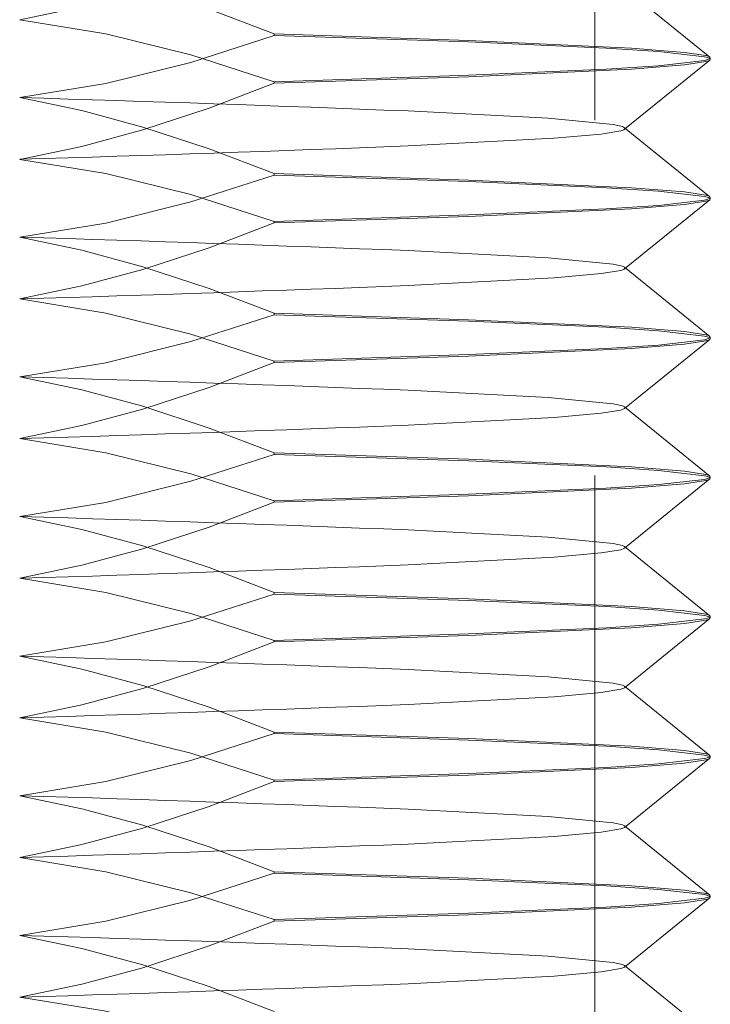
# Model space of a CAD drawing. Extents: x 5.1 to 61.7, y -5.9 to 61.5.
# Tile 16 of 23: x 17.042 to 17.236, y 37.847 to 38.124. Entities that reach past the tile are written whole.
import ezdxf

# ---------------------------------------------------------------- set-up
doc = ezdxf.new("R2010")
doc.units = 0
doc.header["$MEASUREMENT"] = 0
doc.linetypes.add('DASHED', pattern=[15, 12, -3])

msp = doc.modelspace()

# ---------------------------------------------------------------- linework, layer by layer
at = {"color": 7, "linetype": 'DASHED', "lineweight": 13, "ltscale": 0.01734996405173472}
msp.add_line((17.20370074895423, 38.30414539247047), (17.20370074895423, 37.61014683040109), dxfattribs=at)
at = {"color": 7, "linetype": 'DASHED', "lineweight": 13, "ltscale": 0.0007726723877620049}
for p, q in [((17.23608302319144, 38.11365322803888), (17.21206905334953, 38.13310998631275)), ((17.21206905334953, 38.09338426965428), (17.23608302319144, 38.11284102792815)), ((17.23608302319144, 38.07435283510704), (17.21206905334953, 38.0938095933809)), ((17.23608302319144, 37.99575204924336), (17.21206905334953, 38.01520880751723)), ((17.21206905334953, 37.89688470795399), (17.23608302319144, 37.91634146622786)), ((17.21206905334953, 37.85758431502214), (17.23608302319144, 37.87704107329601)), ((17.23608302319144, 37.8385528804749), (17.21206905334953, 37.85800963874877))]:
    msp.add_line(p, q, dxfattribs=at)
at = {"color": 7, "linetype": 'DASHED', "lineweight": 13, "ltscale": 0.001368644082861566}
for p, q in [((17.11338794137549, 38.12019888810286), (17.16810331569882, 38.11837504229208)), ((17.16810331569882, 38.11794491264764), (17.11338794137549, 38.11976875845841)), ((17.16810331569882, 38.10854934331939), (17.11338794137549, 38.10672549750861)), ((17.11338794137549, 38.08089849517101), (17.16810331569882, 38.07907464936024)), ((17.11338794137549, 38.06699497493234), (17.16810331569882, 38.06881882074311)), ((17.11338794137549, 38.04159810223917), (17.16810331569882, 38.03977425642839)), ((17.16810331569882, 38.00004373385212), (17.11338794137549, 38.00186757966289)), ((17.16810331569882, 37.95135017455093), (17.11338794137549, 37.94952632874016)), ((17.16810331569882, 37.92144535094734), (17.11338794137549, 37.92326919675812)), ((17.11338794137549, 37.90979580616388), (17.16810331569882, 37.91161965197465)), ((17.16810331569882, 37.87274938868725), (17.11338794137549, 37.87092554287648)), ((17.11338794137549, 37.87049541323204), (17.16810331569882, 37.87231925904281))]:
    msp.add_line(p, q, dxfattribs=at)
at = {"color": 7, "linetype": 'DASHED', "lineweight": 13, "ltscale": 1.075324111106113e-05}
for p, q in [((17.11338794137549, 38.12019888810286), (17.11338794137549, 38.11976875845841)), ((17.11338794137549, 38.10629536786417), (17.11338794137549, 38.10672549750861)), ((17.2362007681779, 38.03486260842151), (17.2362007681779, 38.03443247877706)), ((17.2362007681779, 37.95626182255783), (17.2362007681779, 37.95583169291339)), ((17.2362007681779, 37.91696142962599), (17.2362007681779, 37.91653129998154)), ((17.11338794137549, 37.88439893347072), (17.11338794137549, 37.88396880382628)), ((17.11338794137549, 37.87049541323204), (17.11338794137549, 37.87092554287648))]:
    msp.add_line(p, q, dxfattribs=at)
at = {"color": 7, "linetype": 'DASHED', "lineweight": 13, "ltscale": 5.63575835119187e-06}
for p, q in [((17.23608302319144, 38.11365322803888), (17.2362007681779, 38.11346099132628)), ((17.23608302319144, 38.11284102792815), (17.2362007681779, 38.11303326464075)), ((17.23608302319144, 37.91715366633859), (17.2362007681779, 37.91696142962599))]:
    msp.add_line(p, q, dxfattribs=at)
at = {"color": 7, "linetype": 'DASHED', "lineweight": 13, "ltscale": 1.069316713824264e-05}
for p, q in [((17.2362007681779, 38.11346099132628), (17.2362007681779, 38.11303326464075)), ((17.11338794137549, 38.04159810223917), (17.11338794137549, 38.04117037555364)), ((17.11338794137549, 37.96299731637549), (17.11338794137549, 37.96256958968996)), ((17.11338794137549, 37.90979580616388), (17.11338794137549, 37.91022353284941))]:
    msp.add_line(p, q, dxfattribs=at)
at = {"color": 7, "linetype": 'DASHED', "lineweight": 13, "ltscale": 0.001368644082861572}
for p, q in [((17.11338794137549, 38.10629536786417), (17.16810331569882, 38.10811921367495)), ((17.16810331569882, 38.07864451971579), (17.11338794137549, 38.08046836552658)), ((17.16810331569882, 38.02994855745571), (17.11338794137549, 38.02812471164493)), ((17.11338794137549, 37.88439893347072), (17.16810331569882, 37.88257508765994))]:
    msp.add_line(p, q, dxfattribs=at)
at = {"color": 7, "linetype": 'DASHED', "lineweight": 13, "ltscale": 6.234103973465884e-06}
for p, q in [((17.21220121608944, 38.09359813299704), (17.21206905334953, 38.0938095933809)), ((17.21206905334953, 38.05408387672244), (17.21220121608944, 38.0542953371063)), ((17.21220121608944, 38.01499734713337), (17.21206905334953, 38.01520880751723)), ((17.21206905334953, 38.01478588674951), (17.21220121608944, 38.01499734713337)), ((17.21220121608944, 37.93639656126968), (17.21206905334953, 37.93660802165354)), ((17.21220121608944, 37.89709857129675), (17.21206905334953, 37.89731003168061)), ((17.21206905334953, 37.85758431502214), (17.21220121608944, 37.857795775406))]:
    msp.add_line(p, q, dxfattribs=at)
at = {"color": 7, "linetype": 'DASHED', "lineweight": 13, "ltscale": 6.2851272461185e-06}
for p, q in [((17.21206905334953, 38.09338426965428), (17.21220121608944, 38.09359813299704)), ((17.21220121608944, 38.0542953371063), (17.21206905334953, 38.05450920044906)), ((17.21220121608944, 37.97569695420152), (17.21206905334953, 37.97591081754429)), ((17.21206905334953, 37.97548309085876), (17.21220121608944, 37.97569695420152)), ((17.21206905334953, 37.89688470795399), (17.21220121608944, 37.89709857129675)), ((17.21220121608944, 37.857795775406), (17.21206905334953, 37.85800963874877))]:
    msp.add_line(p, q, dxfattribs=at)
at = {"color": 7, "linetype": 'DASHED', "lineweight": 13, "ltscale": 1.075324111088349e-05}
for p, q in [((17.11338794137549, 38.08089849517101), (17.11338794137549, 38.08046836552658)), ((17.11338794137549, 38.06699497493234), (17.11338794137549, 38.06742510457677)), ((17.11338794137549, 38.02769458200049), (17.11338794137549, 38.02812471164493)), ((17.2362007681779, 37.99556221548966), (17.2362007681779, 37.99513208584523)), ((17.11338794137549, 37.92369932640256), (17.11338794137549, 37.92326919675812))]:
    msp.add_line(p, q, dxfattribs=at)
at = {"color": 7, "linetype": 'DASHED', "lineweight": 13, "ltscale": 5.584618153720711e-06}
for p, q in [((17.23608302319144, 38.07435283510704), (17.2362007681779, 38.07416300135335)), ((17.23608302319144, 37.95645165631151), (17.2362007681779, 37.95626182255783)), ((17.23608302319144, 37.91634146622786), (17.2362007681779, 37.91653129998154))]:
    msp.add_line(p, q, dxfattribs=at)
at = {"color": 7, "linetype": 'DASHED', "lineweight": 13, "ltscale": 1.081331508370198e-05}
for p, q in [((17.2362007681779, 38.07416300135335), (17.2362007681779, 38.07373046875)), ((17.11338794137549, 38.00230011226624), (17.11338794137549, 38.00186757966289)), ((17.11338794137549, 37.94909379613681), (17.11338794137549, 37.94952632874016))]:
    msp.add_line(p, q, dxfattribs=at)
at = {"color": 7, "linetype": 'DASHED', "lineweight": 13, "ltscale": 0.0007727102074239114}
msp.add_line((17.21206905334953, 38.05408387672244), (17.23608302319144, 38.07354303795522), dxfattribs=at)
at = {"color": 7, "linetype": 'DASHED', "lineweight": 13, "ltscale": 5.533657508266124e-06}
msp.add_line((17.23608302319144, 38.07354303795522), (17.2362007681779, 38.07373046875), dxfattribs=at)
at = {"color": 7, "linetype": 'DASHED', "lineweight": 13, "ltscale": 0.001368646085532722}
for p, q in [((17.16810331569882, 38.06925135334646), (17.11338794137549, 38.06742510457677)), ((17.11338794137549, 38.00230011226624), (17.16810331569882, 38.00047386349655)), ((17.16810331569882, 37.96074334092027), (17.11338794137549, 37.96256958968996)), ((17.11338794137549, 37.94909379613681), (17.16810331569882, 37.9509200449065)), ((17.16810331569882, 37.9120497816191), (17.11338794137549, 37.91022353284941))]:
    msp.add_line(p, q, dxfattribs=at)
at = {"color": 7, "linetype": 'DASHED', "lineweight": 13, "ltscale": 0.000772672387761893}
for p, q in [((17.23608302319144, 38.0350524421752), (17.21206905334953, 38.05450920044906)), ((17.21206905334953, 37.93618510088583), (17.23608302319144, 37.95564185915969))]:
    msp.add_line(p, q, dxfattribs=at)
at = {"color": 7, "linetype": 'DASHED', "lineweight": 13, "ltscale": 0.001368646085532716}
for p, q in [((17.16810331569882, 38.03934412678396), (17.11338794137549, 38.04117037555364)), ((17.11338794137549, 38.02769458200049), (17.16810331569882, 38.02952083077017)), ((17.16810331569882, 37.99065056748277), (17.11338794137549, 37.98882431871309)), ((17.11338794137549, 37.92369932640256), (17.16810331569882, 37.92187307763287)), ((17.16810331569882, 37.8821425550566), (17.11338794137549, 37.88396880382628))]:
    msp.add_line(p, q, dxfattribs=at)
at = {"color": 7, "linetype": 'DASHED', "lineweight": 13, "ltscale": 5.584618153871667e-06}
for p, q in [((17.23608302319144, 38.0350524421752), (17.2362007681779, 38.03486260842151)), ((17.23608302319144, 37.99575204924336), (17.2362007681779, 37.99556221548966)), ((17.23608302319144, 37.99494225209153), (17.2362007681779, 37.99513208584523)), ((17.23608302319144, 37.95564185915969), (17.2362007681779, 37.95583169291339)), ((17.23608302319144, 37.87704107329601), (17.2362007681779, 37.87723090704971))]:
    msp.add_line(p, q, dxfattribs=at)
at = {"color": 7, "linetype": 'DASHED', "lineweight": 13, "ltscale": 0.0007726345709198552}
msp.add_line((17.21206905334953, 38.01478588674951), (17.23608302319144, 38.03424024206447), dxfattribs=at)
at = {"color": 7, "linetype": 'DASHED', "lineweight": 13, "ltscale": 5.635758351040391e-06}
msp.add_line((17.23608302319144, 38.03424024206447), (17.2362007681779, 38.03443247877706), dxfattribs=at)
at = {"color": 7, "linetype": 'DASHED', "lineweight": 13, "ltscale": 0.0007727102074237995}
for p, q in [((17.21206905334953, 37.97548309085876), (17.23608302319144, 37.99494225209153)), ((17.23608302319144, 37.95645165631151), (17.21206905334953, 37.97591081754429)), ((17.23608302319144, 37.87785087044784), (17.21206905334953, 37.89731003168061))]:
    msp.add_line(p, q, dxfattribs=at)
at = {"color": 7, "linetype": 'DASHED', "lineweight": 13, "ltscale": 0.00136864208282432}
for p, q in [((17.11338794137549, 37.98839659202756), (17.16810331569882, 37.99021803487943)), ((17.11338794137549, 37.96299731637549), (17.16810331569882, 37.96117587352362))]:
    msp.add_line(p, q, dxfattribs=at)
at = {"color": 7, "linetype": 'DASHED', "lineweight": 13, "ltscale": 1.069316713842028e-05}
msp.add_line((17.11338794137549, 37.98839659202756), (17.11338794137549, 37.98882431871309), dxfattribs=at)
at = {"color": 7, "linetype": 'DASHED', "lineweight": 13, "ltscale": 0.0007726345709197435}
msp.add_line((17.23608302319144, 37.91715366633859), (17.21206905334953, 37.93660802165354), dxfattribs=at)
at = {"color": 7, "linetype": 'DASHED', "lineweight": 13, "ltscale": 6.23410397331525e-06}
msp.add_line((17.21206905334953, 37.93618510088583), (17.21220121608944, 37.93639656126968), dxfattribs=at)
at = {"color": 7, "linetype": 'DASHED', "lineweight": 13, "ltscale": 5.533657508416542e-06}
msp.add_line((17.23608302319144, 37.87785087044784), (17.2362007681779, 37.87766343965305), dxfattribs=at)
at = {"color": 7, "linetype": 'DASHED', "lineweight": 13, "ltscale": 1.081331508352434e-05}
msp.add_line((17.2362007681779, 37.87766343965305), (17.2362007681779, 37.87723090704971), dxfattribs=at)
at = {"color": 7, "linetype": 'DASHED', "lineweight": 13, "ltscale": 0.03937007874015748}
for points in [[(17.04174372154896, 38.12419500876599), (17.05920842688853, 38.12784990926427), (17.07645085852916, 38.13250684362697), (17.09508340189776, 38.13861035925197), (17.11338794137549, 38.14559335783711)], [(17.04174372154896, 38.14159964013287), (17.05920842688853, 38.13794233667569), (17.07645085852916, 38.1332878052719), (17.09508340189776, 38.12718188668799), (17.11338794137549, 38.12019888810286)], [(17.11338794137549, 38.10672549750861), (17.08994707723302, 38.11429962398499), (17.06604484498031, 38.12022532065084), (17.04174372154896, 38.12419500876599)], [(17.11338794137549, 38.11976875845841), (17.08994707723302, 38.11219222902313), (17.06604484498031, 38.10626893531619), (17.04174372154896, 38.10229924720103)], [(17.16810331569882, 38.11837504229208), (17.21401905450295, 38.11622439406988), (17.22896545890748, 38.11500609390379), (17.2349308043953, 38.11409537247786), (17.23583551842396, 38.11379740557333), (17.23608302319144, 38.11365322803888)], [(17.2362007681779, 38.11303326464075), (17.23618154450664, 38.11311015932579), (17.23614550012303, 38.11316302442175), (17.23601934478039, 38.11326875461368), (17.23569374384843, 38.11342734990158), (17.23455113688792, 38.11375415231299), (17.22161120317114, 38.11525359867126), (17.20688466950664, 38.11622439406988), (17.16810331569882, 38.11794491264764)], [(17.2362007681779, 38.11346099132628), (17.23618154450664, 38.11338409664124), (17.23614550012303, 38.11333123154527), (17.23601934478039, 38.11322550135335), (17.23569374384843, 38.11306690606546), (17.23455113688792, 38.11274010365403), (17.22161120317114, 38.11124065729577), (17.20688466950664, 38.11026986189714), (17.16810331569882, 38.10854934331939)], [(17.16810331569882, 38.10811921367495), (17.21401905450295, 38.11026986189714), (17.22896545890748, 38.11148575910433), (17.2349308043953, 38.11239888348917), (17.23583551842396, 38.1126968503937), (17.23608302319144, 38.11284102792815)], [(17.04174372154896, 38.08489461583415), (17.05920842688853, 38.08855191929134), (17.07645085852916, 38.09320404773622), (17.09508340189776, 38.09931236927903), (17.11338794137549, 38.10629536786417)], [(17.04174372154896, 38.10229924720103), (17.05920842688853, 38.09864434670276), (17.07645085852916, 38.09398741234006), (17.09508340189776, 38.08788389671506), (17.11338794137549, 38.08089849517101)], [(17.21206905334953, 38.0938095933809), (17.21148152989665, 38.0940979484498), (17.20888393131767, 38.09468907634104), (17.19056377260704, 38.09648168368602), (17.15113241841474, 38.09850978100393)], [(17.15113241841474, 38.08868408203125), (17.19224103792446, 38.09082992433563), (17.20551378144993, 38.09202659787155), (17.21098051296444, 38.0929421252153), (17.21182875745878, 38.09323768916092), (17.21206905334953, 38.09338426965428)], [(17.11338794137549, 38.06742510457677), (17.08994707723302, 38.07499923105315), (17.06604484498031, 38.080924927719), (17.04174372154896, 38.08489461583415)], [(17.11338794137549, 38.08046836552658), (17.08994707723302, 38.0728942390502), (17.06604484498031, 38.06696854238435), (17.04174372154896, 38.06299885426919)], [(17.16810331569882, 38.07907464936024), (17.21401905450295, 38.07692400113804), (17.22896545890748, 38.07570570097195), (17.2349308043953, 38.07479497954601), (17.23583551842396, 38.07449941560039), (17.23608302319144, 38.07435283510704)], [(17.2362007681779, 38.07373046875), (17.23618154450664, 38.07380976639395), (17.23614550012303, 38.07386263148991), (17.23601934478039, 38.07396836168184), (17.23569374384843, 38.07412935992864), (17.23455113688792, 38.07445616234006), (17.22161120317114, 38.07595320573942), (17.20688466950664, 38.07692400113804), (17.16810331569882, 38.07864451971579)], [(17.2362007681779, 38.07416300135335), (17.23618154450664, 38.0740837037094), (17.23614550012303, 38.07403324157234), (17.23601934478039, 38.07392751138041), (17.23569374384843, 38.07376411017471), (17.23455113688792, 38.07343971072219), (17.22161120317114, 38.07194026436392), (17.20688466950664, 38.0709694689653), (17.16810331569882, 38.06925135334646)], [(17.16810331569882, 38.06881882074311), (17.21401905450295, 38.0709694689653), (17.22896545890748, 38.0721877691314), (17.2349308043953, 38.07310089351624), (17.23583551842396, 38.07339405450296), (17.23608302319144, 38.07354303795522)], [(17.04174372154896, 38.04559662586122), (17.05920842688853, 38.0492515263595), (17.07645085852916, 38.05390605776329), (17.09508340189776, 38.06000957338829), (17.11338794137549, 38.06699497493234)], [(17.04174372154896, 38.06299885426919), (17.05920842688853, 38.05934155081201), (17.07645085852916, 38.05468942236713), (17.09508340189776, 38.04858350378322), (17.11338794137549, 38.04159810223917)], [(17.21206905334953, 38.05450920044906), (17.21148152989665, 38.05479755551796), (17.20888393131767, 38.05539108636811), (17.19056377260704, 38.05718369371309), (17.15113241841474, 38.0592093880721)], [(17.15113241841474, 38.04938368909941), (17.19224103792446, 38.0515319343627), (17.20551378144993, 38.05272860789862), (17.21098051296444, 38.05364173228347), (17.21182875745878, 38.05393969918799), (17.21206905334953, 38.05408387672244)], [(17.11338794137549, 38.02812471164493), (17.08994707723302, 38.03570124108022), (17.06604484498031, 38.04162693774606), (17.04174372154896, 38.04559662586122)], [(17.11338794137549, 38.04117037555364), (17.08994707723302, 38.03359384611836), (17.06604484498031, 38.02767055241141), (17.04174372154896, 38.02369846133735)], [(17.16810331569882, 38.03977425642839), (17.21401905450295, 38.0376236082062), (17.22896545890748, 38.03640771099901), (17.2349308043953, 38.03549458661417), (17.23583551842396, 38.03519661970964), (17.23608302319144, 38.0350524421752)], [(17.2362007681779, 38.03443247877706), (17.23618154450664, 38.03450937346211), (17.23614550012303, 38.03456223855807), (17.23601934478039, 38.03466796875), (17.23569374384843, 38.0348289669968), (17.23455113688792, 38.03515336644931), (17.22161120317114, 38.03665281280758), (17.20688466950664, 38.0376236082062), (17.16810331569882, 38.03934412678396)], [(17.2362007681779, 38.03486260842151), (17.23618154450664, 38.03478331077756), (17.23614550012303, 38.0347304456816), (17.23601934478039, 38.03462471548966), (17.23569374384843, 38.03446612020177), (17.23455113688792, 38.03413931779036), (17.22161120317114, 38.03263987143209), (17.20688466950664, 38.03166907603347), (17.16810331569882, 38.02994855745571)], [(17.16810331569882, 38.02952083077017), (17.21401905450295, 38.03166907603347), (17.22896545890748, 38.03288737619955), (17.2349308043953, 38.03379809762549), (17.23583551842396, 38.03409606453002), (17.23608302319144, 38.03424024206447)], [(17.04174372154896, 38.00629382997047), (17.05920842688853, 38.00995113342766), (17.07645085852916, 38.01460566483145), (17.09508340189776, 38.02071158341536), (17.11338794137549, 38.02769458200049)], [(17.04174372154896, 38.02369846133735), (17.05920842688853, 38.02004356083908), (17.07645085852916, 38.01538662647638), (17.09508340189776, 38.00928311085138), (17.11338794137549, 38.00230011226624)], [(17.21206905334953, 38.01520880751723), (17.21148152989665, 38.01549716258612), (17.20888393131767, 38.01608829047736), (17.19056377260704, 38.01788089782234), (17.15113241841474, 38.01990899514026)], [(17.15113241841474, 38.01008569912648), (17.19224103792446, 38.01222913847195), (17.20551378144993, 38.01342821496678), (17.21098051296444, 38.01434374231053), (17.21182875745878, 38.01463690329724), (17.21206905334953, 38.01478588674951)], [(17.11338794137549, 37.98882431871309), (17.08994707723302, 37.99639844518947), (17.06604484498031, 38.00232414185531), (17.04174372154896, 38.00629382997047)], [(17.11338794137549, 38.00186757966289), (17.08994707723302, 37.99429345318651), (17.06604484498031, 37.98836775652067), (17.04174372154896, 37.98439806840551)], [(17.16810331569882, 38.00047386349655), (17.21401905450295, 37.99832561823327), (17.22896545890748, 37.99710491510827), (17.2349308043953, 37.99619419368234), (17.23583551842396, 37.99589862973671), (17.23608302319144, 37.99575204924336)], [(17.2362007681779, 37.99513208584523), (17.23618154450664, 37.99521138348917), (17.23614550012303, 37.99526424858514), (17.23601934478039, 37.99536997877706), (17.23569374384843, 37.99552857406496), (17.23455113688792, 37.99585537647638), (17.22161120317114, 37.99735482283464), (17.20688466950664, 37.99832561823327), (17.16810331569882, 38.00004373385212)], [(17.2362007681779, 37.99556221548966), (17.23618154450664, 37.99548532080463), (17.23614550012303, 37.99543245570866), (17.23601934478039, 37.99532672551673), (17.23569374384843, 37.99516572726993), (17.23455113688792, 37.99483892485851), (17.22161120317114, 37.99334188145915), (17.20688466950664, 37.99237108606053), (17.16810331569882, 37.99065056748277)], [(17.16810331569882, 37.99021803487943), (17.21401905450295, 37.99237108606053), (17.22896545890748, 37.99358698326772), (17.2349308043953, 37.99450010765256), (17.23583551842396, 37.99479567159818), (17.23608302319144, 37.99494225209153)], [(17.04174372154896, 37.96699583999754), (17.05920842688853, 37.97065074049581), (17.07645085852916, 37.97530527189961), (17.09508340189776, 37.98141119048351), (17.11338794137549, 37.98839659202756)], [(17.04174372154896, 37.98439806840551), (17.05920842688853, 37.98074316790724), (17.07645085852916, 37.97608863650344), (17.09508340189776, 37.96998271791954), (17.11338794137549, 37.96299731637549)], [(17.21206905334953, 37.97591081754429), (17.21148152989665, 37.97619917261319), (17.20888393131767, 37.97679030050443), (17.19056377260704, 37.97858290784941), (17.15113241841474, 37.98061100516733)], [(17.15113241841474, 37.97078290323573), (17.19224103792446, 37.97293114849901), (17.20551378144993, 37.97412782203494), (17.21098051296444, 37.97504094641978), (17.21182875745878, 37.97533891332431), (17.21206905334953, 37.97548309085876)], [(17.11338794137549, 37.94952632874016), (17.08994707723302, 37.95710045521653), (17.06604484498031, 37.96302615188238), (17.04174372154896, 37.96699583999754)], [(17.11338794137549, 37.96256958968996), (17.08994707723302, 37.95499546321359), (17.06604484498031, 37.94906976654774), (17.04174372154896, 37.94510007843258)], [(17.16810331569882, 37.96117587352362), (17.21401905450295, 37.95902282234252), (17.22896545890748, 37.95780692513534), (17.2349308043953, 37.95689380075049), (17.23583551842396, 37.95659823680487), (17.23608302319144, 37.95645165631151)], [(17.2362007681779, 37.95583169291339), (17.23618154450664, 37.95590858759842), (17.23614550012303, 37.95596145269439), (17.23601934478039, 37.95606718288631), (17.23569374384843, 37.95622818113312), (17.23455113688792, 37.95655498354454), (17.22161120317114, 37.9580520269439), (17.20688466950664, 37.95902282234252), (17.16810331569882, 37.96074334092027)], [(17.2362007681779, 37.95626182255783), (17.23618154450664, 37.95618252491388), (17.23614550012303, 37.95612965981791), (17.23601934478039, 37.95602392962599), (17.23569374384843, 37.95586533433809), (17.23455113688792, 37.95553853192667), (17.22161120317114, 37.9540390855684), (17.20688466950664, 37.95306829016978), (17.16810331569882, 37.95135017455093)], [(17.16810331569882, 37.9509200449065), (17.21401905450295, 37.95306829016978), (17.22896545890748, 37.95428899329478), (17.2349308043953, 37.95519971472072), (17.23583551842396, 37.95549527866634), (17.23608302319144, 37.95564185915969)], [(17.04174372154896, 37.9276954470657), (17.05920842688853, 37.93135034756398), (17.07645085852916, 37.93600728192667), (17.09508340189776, 37.94211079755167), (17.11338794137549, 37.94909379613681)], [(17.04174372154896, 37.94510007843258), (17.05920842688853, 37.94144277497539), (17.07645085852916, 37.93678824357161), (17.09508340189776, 37.9306823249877), (17.11338794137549, 37.92369932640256)], [(17.21206905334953, 37.93660802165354), (17.21148152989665, 37.93689637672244), (17.20888393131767, 37.93748990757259), (17.19056377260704, 37.93928251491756), (17.15113241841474, 37.94130820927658)], [(17.15113241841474, 37.93148491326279), (17.19224103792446, 37.93363075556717), (17.20551378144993, 37.93482983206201), (17.21098051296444, 37.93574295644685), (17.21182875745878, 37.93603852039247), (17.21206905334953, 37.93618510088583)], [(17.11338794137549, 37.91022353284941), (17.08994707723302, 37.91780006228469), (17.06604484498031, 37.92372575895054), (17.04174372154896, 37.9276954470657)], [(17.11338794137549, 37.92326919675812), (17.08994707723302, 37.91569266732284), (17.06604484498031, 37.90976937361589), (17.04174372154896, 37.90579728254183)], [(17.16810331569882, 37.92187307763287), (17.21401905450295, 37.91972483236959), (17.22896545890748, 37.91850653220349), (17.2349308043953, 37.91759581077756), (17.23583551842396, 37.91729784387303), (17.23608302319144, 37.91715366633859)], [(17.2362007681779, 37.91653129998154), (17.23618154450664, 37.91661059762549), (17.23614550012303, 37.91666346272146), (17.23601934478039, 37.91676919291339), (17.23569374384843, 37.91692778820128), (17.23455113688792, 37.9172545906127), (17.22161120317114, 37.91875403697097), (17.20688466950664, 37.91972483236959), (17.16810331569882, 37.92144535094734)], [(17.2362007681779, 37.91696142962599), (17.23618154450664, 37.91688453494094), (17.23614550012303, 37.91683166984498), (17.23601934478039, 37.91672593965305), (17.23569374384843, 37.91656494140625), (17.23455113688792, 37.91624054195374), (17.22161120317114, 37.91474109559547), (17.20688466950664, 37.91377030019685), (17.16810331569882, 37.9120497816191)], [(17.16810331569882, 37.91161965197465), (17.21401905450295, 37.91377030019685), (17.22896545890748, 37.91498619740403), (17.2349308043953, 37.91589932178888), (17.23583551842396, 37.9161972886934), (17.23608302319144, 37.91634146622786)], [(17.04174372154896, 37.88839505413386), (17.05920842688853, 37.89205235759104), (17.07645085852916, 37.89670448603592), (17.09508340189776, 37.90281040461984), (17.11338794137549, 37.90979580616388)], [(17.04174372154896, 37.90579728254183), (17.05920842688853, 37.90214238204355), (17.07645085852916, 37.89748785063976), (17.09508340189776, 37.89138433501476), (17.11338794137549, 37.88439893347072)], [(17.21206905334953, 37.89731003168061), (17.21148152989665, 37.89759838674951), (17.20888393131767, 37.89818951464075), (17.19056377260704, 37.89998212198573), (17.15113241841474, 37.90201021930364)], [(17.15113241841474, 37.89218452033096), (17.19224103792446, 37.89433036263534), (17.20551378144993, 37.89552703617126), (17.21098051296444, 37.89644256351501), (17.21182875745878, 37.89673812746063), (17.21206905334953, 37.89688470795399)], [(17.11338794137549, 37.87092554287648), (17.08994707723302, 37.87849966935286), (17.06604484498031, 37.8844253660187), (17.04174372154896, 37.88839505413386)], [(17.11338794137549, 37.88396880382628), (17.08994707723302, 37.8763946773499), (17.06604484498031, 37.87046898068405), (17.04174372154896, 37.8664992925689)], [(17.16810331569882, 37.88257508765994), (17.21401905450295, 37.88042443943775), (17.22896545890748, 37.87920613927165), (17.2349308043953, 37.87829301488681), (17.23583551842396, 37.8779998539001), (17.23608302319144, 37.87785087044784)], [(17.2362007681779, 37.87723090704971), (17.23618154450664, 37.87731020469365), (17.23614550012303, 37.87736306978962), (17.23601934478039, 37.87746879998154), (17.23569374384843, 37.87762979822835), (17.23455113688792, 37.87795419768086), (17.22161120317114, 37.87945364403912), (17.20688466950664, 37.88042443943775), (17.16810331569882, 37.8821425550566)], [(17.2362007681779, 37.87766343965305), (17.23618154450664, 37.87758414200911), (17.23614550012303, 37.87753127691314), (17.23601934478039, 37.87742554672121), (17.23569374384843, 37.87726454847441), (17.23455113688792, 37.87693774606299), (17.22161120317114, 37.87544070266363), (17.20688466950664, 37.87446990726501), (17.16810331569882, 37.87274938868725)], [(17.16810331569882, 37.87231925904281), (17.21401905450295, 37.87446990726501), (17.22896545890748, 37.8756882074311), (17.2349308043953, 37.87659892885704), (17.23583551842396, 37.87689449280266), (17.23608302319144, 37.87704107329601)], [(17.04174372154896, 37.84909466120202), (17.05920842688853, 37.85274956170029), (17.07645085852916, 37.85740649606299), (17.09508340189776, 37.86351001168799), (17.11338794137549, 37.87049541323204)], [(17.04174372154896, 37.8664992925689), (17.05920842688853, 37.86284198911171), (17.07645085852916, 37.85818986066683), (17.09508340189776, 37.85208153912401), (17.11338794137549, 37.84509854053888)], [(17.21206905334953, 37.85800963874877), (17.21148152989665, 37.85829799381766), (17.20888393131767, 37.85888912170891), (17.19056377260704, 37.86068413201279), (17.15113241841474, 37.8627098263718)], [(17.15113241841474, 37.85288412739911), (17.19224103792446, 37.85502996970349), (17.20551378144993, 37.85622904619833), (17.21098051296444, 37.85714217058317), (17.21182875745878, 37.8574401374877), (17.21206905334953, 37.85758431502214)], [(17.11338794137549, 37.83162514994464), (17.08994707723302, 37.83920167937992), (17.06604484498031, 37.84512497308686), (17.04174372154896, 37.84909466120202)]]:
    msp.add_lwpolyline(points, dxfattribs=at)
for centre, radius, start, end in [((16.68298916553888, 26.12733375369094), 11.98033198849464, 87.76053373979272, 88.2839994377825), ((16.68298916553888, 50.05986251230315), 11.98033198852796, 271.7160005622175, 272.2394662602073), ((16.68298916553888, 26.08803336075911), 11.98033198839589, 87.76053373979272, 88.2839994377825), ((16.68298916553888, 50.0205597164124), 11.9803319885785, 271.7160005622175, 272.2394662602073), ((16.68298916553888, 26.04873296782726), 11.98033198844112, 87.76053373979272, 88.2839994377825), ((16.68298916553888, 49.98126172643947), 11.98033198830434, 271.7160005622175, 272.2394662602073), ((16.68298916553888, 26.00943497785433), 11.98033198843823, 87.76053373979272, 88.2839994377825), ((16.68298916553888, 49.94195893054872), 11.9803319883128, 271.7160005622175, 272.2394662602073), ((16.68298916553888, 25.97013458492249), 11.98033198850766, 87.76053373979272, 88.2839994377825), ((16.68298916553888, 49.90266094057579), 11.98033198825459, 271.7160005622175, 272.2394662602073), ((16.68298916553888, 25.93083419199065), 11.98033198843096, 87.76053373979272, 88.2839994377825), ((16.68298916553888, 49.86335814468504), 11.98033198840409, 271.7160005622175, 272.2394662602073), ((16.68298916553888, 25.89153379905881), 11.9803319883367, 87.76053373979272, 88.2839994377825), ((16.68298916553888, 49.82406015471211), 11.98033198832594, 271.7160005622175, 272.2394662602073)]:
    msp.add_arc(centre, radius, start, end, dxfattribs=at)

doc.saveas('drawing.dxf')
